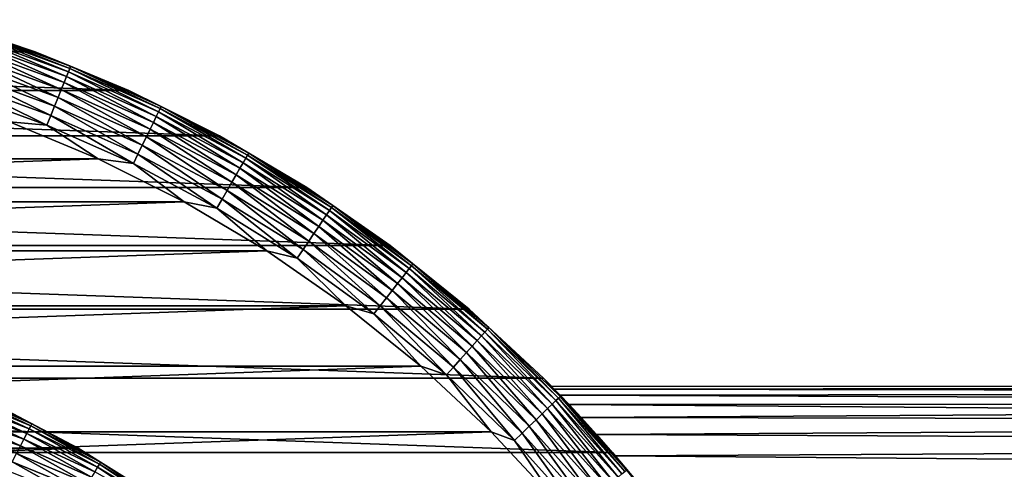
# Model space of a CAD drawing. Header units: metres. Extents: x -28 to 204, y -40 to 40.
# Tile 22 of 42: x 10 to 29, y 18 to 27. Entities that reach past the tile are written whole.
import ezdxf

# ---------------------------------------------------------------- set-up
doc = ezdxf.new("R2010")
doc.units = ezdxf.units.M
doc.layers.add('solid_SIPHO_KOMPL_SW0001', color=7, linetype='CONTINUOUS')

msp = doc.modelspace()

# ---------------------------------------------------------------- linework, layer by layer
at = {"layer": 'solid_SIPHO_KOMPL_SW0001'}
for points in [[(-9.959504, 26.703117), (-8.029399, 27.345404), (9.959504, 26.703117)], [(-8.029399, 27.345404), (8.029399, 27.345404), (9.959504, 26.703117)], [(8.029378, 27.345551, 154.5), (9.959729, 26.703068, 154.5), (8.029399, 27.345404)], [(8.802266, 27.09059, 154.71347), (9.959729, 26.703068, 154.5), (8.029378, 27.345551, 154.5)], [(9.959729, 26.703068, 154.5), (9.959504, 26.703117), (8.029399, 27.345404)], [(8.802266, 27.09059, 154.71347), (8.78819, 27.047266, 154.922806), (10.653504, 26.368347, 154.922806)], [(10.670568, 26.410583, 154.71347), (9.959729, 26.703068, 154.5), (8.802266, 27.09059, 154.71347)], [(10.670568, 26.410583, 154.71347), (8.802266, 27.09059, 154.71347), (10.653504, 26.368347, 154.922806)], [(8.733294, 26.878315, 155.311508), (8.693595, 26.756132, 155.482941), (10.538831, 26.084522, 155.482941)], [(8.765041, 26.976025, 155.123505), (8.733294, 26.878315, 155.311508), (10.586957, 26.203636, 155.311508)], [(10.586957, 26.203636, 155.311508), (8.733294, 26.878315, 155.311508), (10.538831, 26.084522, 155.482941)], [(8.78819, 27.047266, 154.922806), (8.765041, 26.976025, 155.123505), (10.625443, 26.298893, 155.123505)], [(10.625443, 26.298893, 155.123505), (8.765041, 26.976025, 155.123505), (10.586957, 26.203636, 155.311508)], [(10.653504, 26.368347, 154.922806), (8.78819, 27.047266, 154.922806), (10.625443, 26.298893, 155.123505)], [(-11.840164, 25.924086), (-9.959504, 26.703117), (11.840164, 25.924086)], [(-9.959504, 26.703117), (9.959504, 26.703117), (11.840164, 25.924086)], [(8.693595, 26.756132, 155.482941), (8.646753, 26.611971, 155.634323), (10.482047, 25.943977, 155.634323)], [(10.538831, 26.084522, 155.482941), (8.693595, 26.756132, 155.482941), (10.482047, 25.943977, 155.634323)], [(11.839328, 25.924511, 154.5), (11.840164, 25.924086), (9.959504, 26.703117)], [(9.959729, 26.703068, 154.5), (11.839328, 25.924511, 154.5), (9.959504, 26.703117)], [(10.670568, 26.410583, 154.71347), (11.839328, 25.924511, 154.5), (9.959729, 26.703068, 154.5)], [(8.646753, 26.611971, 155.634323), (8.593725, 26.448767, 155.762573), (10.417765, 25.784872, 155.762573)], [(10.482047, 25.943977, 155.634323), (8.646753, 26.611971, 155.634323), (10.417765, 25.784872, 155.762573)], [(8.535593, 26.269854, 155.865067), (8.473541, 26.078876, 155.939728), (10.27207, 25.424267, 155.939728)], [(8.593725, 26.448767, 155.762573), (8.535593, 26.269854, 155.865067), (10.347293, 25.610449, 155.865067)], [(10.347293, 25.610449, 155.865067), (8.535593, 26.269854, 155.865067), (10.27207, 25.424267, 155.939728)], [(10.417765, 25.784872, 155.762573), (8.593725, 26.448767, 155.762573), (10.347293, 25.610449, 155.865067)], [(10.625443, 26.298893, 155.123505), (10.586957, 26.203636, 155.311508), (12.389041, 25.401297, 155.311508)], [(10.653504, 26.368347, 154.922806), (10.625443, 26.298893, 155.123505), (12.434077, 25.493637, 155.123505)], [(12.434077, 25.493637, 155.123505), (10.625443, 26.298893, 155.123505), (12.389041, 25.401297, 155.311508)], [(10.670568, 26.410583, 154.71347), (10.653504, 26.368347, 154.922806), (12.466915, 25.560965, 154.922806)], [(12.466915, 25.560965, 154.922806), (10.653504, 26.368347, 154.922806), (12.434077, 25.493637, 155.123505)], [(12.486885, 25.601908, 154.71347), (11.839328, 25.924511, 154.5), (10.670568, 26.410583, 154.71347)], [(12.486885, 25.601908, 154.71347), (10.670568, 26.410583, 154.71347), (12.466915, 25.560965, 154.922806)], [(8.473541, 26.078876, 155.939728), (8.408835, 25.879736, 155.985001), (10.193631, 25.230124, 155.985001)], [(10.27207, 25.424267, 155.939728), (8.473541, 26.078876, 155.939728), (10.193631, 25.230124, 155.985001)], [(10.538831, 26.084522, 155.482941), (10.482047, 25.943977, 155.634323), (12.266274, 25.14959, 155.634323)], [(10.586957, 26.203636, 155.311508), (10.538831, 26.084522, 155.482941), (12.332723, 25.28583, 155.482941)], [(12.332723, 25.28583, 155.482941), (10.538831, 26.084522, 155.482941), (12.266274, 25.14959, 155.634323)], [(12.389041, 25.401297, 155.311508), (10.586957, 26.203636, 155.311508), (12.332723, 25.28583, 155.482941)], [(-13.658234, 25.013962), (-11.840164, 25.924086), (13.658234, 25.013962)], [(-11.840164, 25.924086), (11.840164, 25.924086), (13.658234, 25.013962)], [(10.193631, 25.230124, 155.985001), (8.408835, 25.879736, 155.985001), (9.443097, 25.294781, 156)], [(10.482047, 25.943977, 155.634323), (10.417765, 25.784872, 155.762573), (12.191049, 24.995354, 155.762573)], [(12.266274, 25.14959, 155.634323), (10.482047, 25.943977, 155.634323), (12.191049, 24.995354, 155.762573)], [(11.839328, 25.924511, 154.5), (13.658596, 25.013851, 154.5), (11.840164, 25.924086)], [(12.486885, 25.601908, 154.71347), (13.658596, 25.013851, 154.5), (11.839328, 25.924511, 154.5)], [(13.658596, 25.013851, 154.5), (13.658234, 25.013962), (11.840164, 25.924086)], [(10.417765, 25.784872, 155.762573), (10.347293, 25.610449, 155.865067), (12.108582, 24.826271, 155.865067)], [(12.191049, 24.995354, 155.762573), (10.417765, 25.784872, 155.762573), (12.108582, 24.826271, 155.865067)], [(10.347293, 25.610449, 155.865067), (10.27207, 25.424267, 155.939728), (12.020555, 24.64579, 155.939728)], [(12.108582, 24.826271, 155.865067), (10.347293, 25.610449, 155.865067), (12.020555, 24.64579, 155.939728)], [(12.434077, 25.493637, 155.123505), (12.389041, 25.401297, 155.311508), (14.130766, 24.475204, 155.311508)], [(12.466915, 25.560965, 154.922806), (12.434077, 25.493637, 155.123505), (14.182135, 24.564178, 155.123505)], [(14.182135, 24.564178, 155.123505), (12.434077, 25.493637, 155.123505), (14.130766, 24.475204, 155.311508)], [(12.486885, 25.601908, 154.71347), (12.466915, 25.560965, 154.922806), (14.219589, 24.629051, 154.922806)], [(14.219589, 24.629051, 154.922806), (12.466915, 25.560965, 154.922806), (14.182135, 24.564178, 155.123505)], [(14.242366, 24.668501, 154.71347), (13.658596, 25.013851, 154.5), (12.486885, 25.601908, 154.71347)], [(14.242366, 24.668501, 154.71347), (12.486885, 25.601908, 154.71347), (14.219589, 24.629051, 154.922806)], [(11.226269, 24.555426, 156), (9.443097, 25.294781, 156), (-11.226268, 24.555426, 156)], [(10.193631, 25.230124, 155.985001), (9.443097, 25.294781, 156), (11.226269, 24.555426, 156)], [(10.27207, 25.424267, 155.939728), (10.193631, 25.230124, 155.985001), (11.928764, 24.457592, 155.985001)], [(12.020555, 24.64579, 155.939728), (10.27207, 25.424267, 155.939728), (11.928764, 24.457592, 155.985001)], [(12.332723, 25.28583, 155.482941), (12.266274, 25.14959, 155.634323), (13.990741, 24.232674, 155.634323)], [(12.389041, 25.401297, 155.311508), (12.332723, 25.28583, 155.482941), (14.066531, 24.363947, 155.482941)], [(14.066531, 24.363947, 155.482941), (12.332723, 25.28583, 155.482941), (13.990741, 24.232674, 155.634323)], [(14.130766, 24.475204, 155.311508), (12.389041, 25.401297, 155.311508), (14.066531, 24.363947, 155.482941)], [(11.928764, 24.457592, 155.985001), (10.193631, 25.230124, 155.985001), (11.226269, 24.555426, 156)], [(12.266274, 25.14959, 155.634323), (12.191049, 24.995354, 155.762573), (13.90494, 24.084063, 155.762573)], [(13.990741, 24.232674, 155.634323), (12.266274, 25.14959, 155.634323), (13.90494, 24.084063, 155.762573)], [(-15.407389, 23.976261), (-13.658234, 25.013962), (15.407389, 23.976261)], [(-13.658234, 25.013962), (13.658234, 25.013962), (15.407389, 23.976261)], [(12.191049, 24.995354, 155.762573), (12.108582, 24.826271, 155.865067), (13.810879, 23.921144, 155.865067)], [(13.90494, 24.084063, 155.762573), (12.191049, 24.995354, 155.762573), (13.810879, 23.921144, 155.865067)], [(13.658596, 25.013851, 154.5), (15.407389, 23.976261), (13.658234, 25.013962)], [(13.658596, 25.013851, 154.5), (15.408263, 23.975725, 154.5), (15.407389, 23.976261)], [(14.242366, 24.668501, 154.71347), (15.408263, 23.975725, 154.5), (13.658596, 25.013851, 154.5)], [(12.108582, 24.826271, 155.865067), (12.020555, 24.64579, 155.939728), (13.710477, 23.747244, 155.939728)], [(13.810879, 23.921144, 155.865067), (12.108582, 24.826271, 155.865067), (13.710477, 23.747244, 155.939728)], [(11.226269, 24.555426, 156), (-11.226268, 24.555426, 156), (-12.950311, 23.691433, 156)], [(12.950312, 23.691431, 156), (11.226269, 24.555426, 156), (-12.950311, 23.691433, 156)], [(11.928764, 24.457592, 155.985001), (11.226269, 24.555426, 156), (12.950312, 23.691431, 156)], [(12.020555, 24.64579, 155.939728), (11.928764, 24.457592, 155.985001), (13.605782, 23.565907, 155.985001)], [(13.710477, 23.747244, 155.939728), (12.020555, 24.64579, 155.939728), (13.605782, 23.565907, 155.985001)], [(14.182135, 24.564178, 155.123505), (14.130766, 24.475204, 155.311508), (15.803649, 23.429873, 155.311508)], [(14.219589, 24.629051, 154.922806), (14.182135, 24.564178, 155.123505), (15.861098, 23.515045, 155.123505)], [(15.861098, 23.515045, 155.123505), (14.182135, 24.564178, 155.123505), (15.803649, 23.429873, 155.311508)], [(14.242366, 24.668501, 154.71347), (14.219589, 24.629051, 154.922806), (15.902987, 23.577148, 154.922806)], [(15.902987, 23.577148, 154.922806), (14.219589, 24.629051, 154.922806), (15.861098, 23.515045, 155.123505)], [(15.92846, 23.614914, 154.71347), (15.408263, 23.975725, 154.5), (14.242366, 24.668501, 154.71347)], [(15.92846, 23.614914, 154.71347), (14.242366, 24.668501, 154.71347), (15.902987, 23.577148, 154.922806)], [(13.605782, 23.565907, 155.985001), (11.928764, 24.457592, 155.985001), (12.950312, 23.691431, 156)], [(14.066531, 24.363947, 155.482941), (13.990741, 24.232674, 155.634323), (15.647046, 23.197699, 155.634323)], [(14.130766, 24.475204, 155.311508), (14.066531, 24.363947, 155.482941), (15.73181, 23.323366, 155.482941)], [(15.73181, 23.323366, 155.482941), (14.066531, 24.363947, 155.482941), (15.647046, 23.197699, 155.634323)], [(15.803649, 23.429873, 155.311508), (14.130766, 24.475204, 155.311508), (15.73181, 23.323366, 155.482941)], [(13.990741, 24.232674, 155.634323), (13.90494, 24.084063, 155.762573), (15.551087, 23.055435, 155.762573)], [(15.647046, 23.197699, 155.634323), (13.990741, 24.232674, 155.634323), (15.551087, 23.055435, 155.762573)], [(-17.080086, 22.814804), (-15.407389, 23.976261), (17.080086, 22.814804)], [(-15.407389, 23.976261), (15.407389, 23.976261), (17.080086, 22.814804)], [(13.810879, 23.921144, 155.865067), (13.710477, 23.747244, 155.939728), (15.333603, 22.733002, 155.939728)], [(13.90494, 24.084063, 155.762573), (13.810879, 23.921144, 155.865067), (15.445891, 22.899475, 155.865067)], [(15.445891, 22.899475, 155.865067), (13.810879, 23.921144, 155.865067), (15.333603, 22.733002, 155.939728)], [(15.551087, 23.055435, 155.762573), (13.90494, 24.084063, 155.762573), (15.445891, 22.899475, 155.865067)], [(17.079414, 22.815426, 154.5), (17.080086, 22.814804), (15.407389, 23.976261)], [(15.408263, 23.975725, 154.5), (17.079414, 22.815426, 154.5), (15.407389, 23.976261)], [(15.92846, 23.614914, 154.71347), (17.079414, 22.815426, 154.5), (15.408263, 23.975725, 154.5)], [(13.710477, 23.747244, 155.939728), (13.605782, 23.565907, 155.985001), (15.216514, 22.559408, 155.985001)], [(15.333603, 22.733002, 155.939728), (13.710477, 23.747244, 155.939728), (15.216514, 22.559408, 155.985001)], [(12.950312, 23.691431, 156), (-12.950311, 23.691433, 156), (-14.608705, 22.706503, 156)], [(14.608706, 22.706501, 156), (12.950312, 23.691431, 156), (-14.608705, 22.706503, 156)], [(13.605782, 23.565907, 155.985001), (12.950312, 23.691431, 156), (14.608706, 22.706501, 156)], [(15.216514, 22.559408, 155.985001), (13.605782, 23.565907, 155.985001), (14.608706, 22.706501, 156)], [(15.861098, 23.515045, 155.123505), (15.803649, 23.429873, 155.311508), (17.399536, 22.270391, 155.311508)], [(15.902987, 23.577148, 154.922806), (15.861098, 23.515045, 155.123505), (17.462788, 22.351349, 155.123505)], [(17.462788, 22.351349, 155.123505), (15.861098, 23.515045, 155.123505), (17.399536, 22.270391, 155.311508)], [(15.92846, 23.614914, 154.71347), (15.902987, 23.577148, 154.922806), (17.508907, 22.410379, 154.922806)], [(17.508907, 22.410379, 154.922806), (15.902987, 23.577148, 154.922806), (17.462788, 22.351349, 155.123505)], [(17.536953, 22.446276, 154.71347), (17.079414, 22.815426, 154.5), (15.92846, 23.614914, 154.71347)], [(17.536953, 22.446276, 154.71347), (15.92846, 23.614914, 154.71347), (17.508907, 22.410379, 154.922806)], [(15.73181, 23.323366, 155.482941), (15.647046, 23.197699, 155.634323), (17.227119, 22.049707, 155.634323)], [(15.803649, 23.429873, 155.311508), (15.73181, 23.323366, 155.482941), (17.320442, 22.169157, 155.482941)], [(17.320442, 22.169157, 155.482941), (15.73181, 23.323366, 155.482941), (17.227119, 22.049707, 155.634323)], [(17.399536, 22.270391, 155.311508), (15.803649, 23.429873, 155.311508), (17.320442, 22.169157, 155.482941)], [(15.647046, 23.197699, 155.634323), (15.551087, 23.055435, 155.762573), (17.121471, 21.914484, 155.762573)], [(17.227119, 22.049707, 155.634323), (15.647046, 23.197699, 155.634323), (17.121471, 21.914484, 155.762573)], [(15.551087, 23.055435, 155.762573), (15.445891, 22.899475, 155.865067), (17.005653, 21.766243, 155.865067)], [(17.121471, 21.914484, 155.762573), (15.551087, 23.055435, 155.762573), (17.005653, 21.766243, 155.865067)], [(-18.663525, 21.538774), (-17.080086, 22.814804), (18.663525, 21.538774)], [(-17.080086, 22.814804), (17.080086, 22.814804), (18.663525, 21.538774)], [(15.333603, 22.733002, 155.939728), (15.216514, 22.559408, 155.985001), (16.753111, 21.443005, 155.985001)], [(15.445891, 22.899475, 155.865067), (15.333603, 22.733002, 155.939728), (16.882025, 21.608007, 155.939728)], [(16.882025, 21.608007, 155.939728), (15.333603, 22.733002, 155.939728), (16.753111, 21.443005, 155.985001)], [(17.005653, 21.766243, 155.865067), (15.445891, 22.899475, 155.865067), (16.882025, 21.608007, 155.939728)], [(17.079414, 22.815426, 154.5), (18.66353, 21.538862, 154.5), (17.080086, 22.814804)], [(17.536953, 22.446276, 154.71347), (18.66353, 21.538862, 154.5), (17.079414, 22.815426, 154.5)], [(18.66353, 21.538862, 154.5), (18.663525, 21.538774), (17.080086, 22.814804)], [(14.608706, 22.706501, 156), (-14.608705, 22.706503, 156), (-16.193354, 21.60491, 156)], [(16.193356, 21.60491, 156), (14.608706, 22.706501, 156), (-16.193354, 21.60491, 156)], [(15.216514, 22.559408, 155.985001), (14.608706, 22.706501, 156), (16.193356, 21.60491, 156)], [(16.753111, 21.443005, 155.985001), (15.216514, 22.559408, 155.985001), (16.193356, 21.60491, 156)], [(17.462788, 22.351349, 155.123505), (17.399536, 22.270391, 155.311508), (18.910656, 21.002411, 155.311508)], [(17.508907, 22.410379, 154.922806), (17.462788, 22.351349, 155.123505), (18.979401, 21.07876, 155.123505)], [(18.979401, 21.07876, 155.123505), (17.462788, 22.351349, 155.123505), (18.910656, 21.002411, 155.311508)], [(17.536953, 22.446276, 154.71347), (17.508907, 22.410379, 154.922806), (19.029526, 21.134428, 154.922806)], [(19.029526, 21.134428, 154.922806), (17.508907, 22.410379, 154.922806), (18.979401, 21.07876, 155.123505)], [(19.060005, 21.168282, 154.71347), (18.66353, 21.538862, 154.5), (17.536953, 22.446276, 154.71347)], [(19.060005, 21.168282, 154.71347), (17.536953, 22.446276, 154.71347), (19.029526, 21.134428, 154.922806)], [(17.320442, 22.169157, 155.482941), (17.227119, 22.049707, 155.634323), (18.723265, 20.794292, 155.634323)], [(17.399536, 22.270391, 155.311508), (17.320442, 22.169157, 155.482941), (18.824694, 20.90694, 155.482941)], [(18.824694, 20.90694, 155.482941), (17.320442, 22.169157, 155.482941), (18.723265, 20.794292, 155.634323)], [(18.910656, 21.002411, 155.311508), (17.399536, 22.270391, 155.311508), (18.824694, 20.90694, 155.482941)], [(17.227119, 22.049707, 155.634323), (17.121471, 21.914484, 155.762573), (18.608442, 20.666769, 155.762573)], [(18.723265, 20.794292, 155.634323), (17.227119, 22.049707, 155.634323), (18.608442, 20.666769, 155.762573)], [(17.005653, 21.766243, 155.865067), (16.882025, 21.608007, 155.939728), (18.3482, 20.377741, 155.939728)], [(17.121471, 21.914484, 155.762573), (17.005653, 21.766243, 155.865067), (18.482563, 20.526966, 155.865067)], [(18.482563, 20.526966, 155.865067), (17.005653, 21.766243, 155.865067), (18.3482, 20.377741, 155.939728)], [(18.608442, 20.666769, 155.762573), (17.121471, 21.914484, 155.762573), (18.482563, 20.526966, 155.865067)], [(-20.152544, 20.152544), (-18.663525, 21.538774), (20.152544, 20.152544)], [(-18.663525, 21.538774), (18.663525, 21.538774), (20.152544, 20.152544)], [(16.193356, 21.60491, 156), (-16.193354, 21.60491, 156), (-17.693863, 20.394182, 156)], [(17.693865, 20.394182, 156), (16.193356, 21.60491, 156), (-17.693863, 20.394182, 156)], [(16.753111, 21.443005, 155.985001), (16.193356, 21.60491, 156), (17.693865, 20.394182, 156)], [(16.882025, 21.608007, 155.939728), (16.753111, 21.443005, 155.985001), (18.20809, 20.222134, 155.985001)], [(18.3482, 20.377741, 155.939728), (16.882025, 21.608007, 155.939728), (18.20809, 20.222134, 155.985001)], [(18.66353, 21.538862, 154.5), (20.152544, 20.152544, 154.5), (18.663525, 21.538774)], [(20.152544, 20.152544, 154.5), (20.152544, 20.152544), (18.663525, 21.538774)], [(19.060005, 21.168282, 154.71347), (20.152544, 20.152544, 154.5), (18.66353, 21.538862, 154.5)], [(18.20809, 20.222134, 155.985001), (16.753111, 21.443005, 155.985001), (17.693865, 20.394182, 156)], [(19.029526, 21.134428, 154.922806), (18.979401, 21.07876, 155.123505), (20.403549, 19.703478, 155.123505)], [(19.060005, 21.168282, 154.71347), (19.029526, 21.134428, 154.922806), (20.457434, 19.755514, 154.922806)], [(20.457434, 19.755514, 154.922806), (19.029526, 21.134428, 154.922806), (20.403549, 19.703478, 155.123505)], [(20.490202, 19.787157, 154.71347), (20.152544, 20.152544, 154.5), (19.060005, 21.168282, 154.71347)], [(20.490202, 19.787157, 154.71347), (19.060005, 21.168282, 154.71347), (20.457434, 19.755514, 154.922806)], [(18.910656, 21.002411, 155.311508), (18.824694, 20.90694, 155.482941), (20.237232, 19.542868, 155.482941)], [(18.979401, 21.07876, 155.123505), (18.910656, 21.002411, 155.311508), (20.329645, 19.632111, 155.311508)], [(20.329645, 19.632111, 155.311508), (18.910656, 21.002411, 155.311508), (20.237232, 19.542868, 155.482941)], [(20.403549, 19.703478, 155.123505), (18.979401, 21.07876, 155.123505), (20.329645, 19.632111, 155.311508)], [(18.723265, 20.794292, 155.634323), (18.608442, 20.666769, 155.762573), (20.004753, 19.318365, 155.762573)], [(18.824694, 20.90694, 155.482941), (18.723265, 20.794292, 155.634323), (20.128193, 19.437571, 155.634323)], [(20.128193, 19.437571, 155.634323), (18.723265, 20.794292, 155.634323), (20.004753, 19.318365, 155.762573)], [(20.237232, 19.542868, 155.482941), (18.824694, 20.90694, 155.482941), (20.128193, 19.437571, 155.634323)], [(18.608442, 20.666769, 155.762573), (18.482563, 20.526966, 155.865067), (19.869431, 19.187685, 155.865067)], [(20.004753, 19.318365, 155.762573), (18.608442, 20.666769, 155.762573), (19.869431, 19.187685, 155.865067)], [(17.693865, 20.394182, 156), (-17.693863, 20.394182, 156), (-19.10533, 19.078426, 156)], [(19.105331, 19.078426, 156), (17.693865, 20.394182, 156), (-19.10533, 19.078426, 156)], [(18.20809, 20.222134, 155.985001), (17.693865, 20.394182, 156), (19.105331, 19.078426, 156)], [(18.3482, 20.377741, 155.939728), (18.20809, 20.222134, 155.985001), (19.574362, 18.90274, 155.985001)], [(18.482563, 20.526966, 155.865067), (18.3482, 20.377741, 155.939728), (19.724983, 19.048195, 155.939728)], [(19.724983, 19.048195, 155.939728), (18.3482, 20.377741, 155.939728), (19.574362, 18.90274, 155.985001)], [(19.869431, 19.187685, 155.865067), (18.482563, 20.526966, 155.865067), (19.724983, 19.048195, 155.939728)], [(-21.538774, 18.663525), (-20.152544, 20.152544), (21.538774, 18.663525)], [(-20.152544, 20.152544), (20.152544, 20.152544), (21.538774, 18.663525)], [(19.574362, 18.90274, 155.985001), (18.20809, 20.222134, 155.985001), (19.105331, 19.078426, 156)], [(21.220594, 19.024626, 91.831787), (21.538774, 18.663525), (20.152544, 20.152544)], [(20.311115, 19.992714, 98.54583), (20.152544, 20.152544), (20.152544, 20.152544, 154.5)], [(20.911329, 19.364048, 92.995461), (21.220594, 19.024626, 91.831787), (20.152544, 20.152544)], [(20.668097, 19.623449, 94.137329), (20.911329, 19.364048, 92.995461), (20.152544, 20.152544)], [(20.488226, 19.811174, 95.256706), (20.668097, 19.623449, 94.137329), (20.152544, 20.152544)], [(20.369751, 19.932968, 96.361351), (20.488226, 19.811174, 95.256706), (20.152544, 20.152544)], [(20.311104, 19.992725, 97.454086), (20.369751, 19.932968, 96.361351), (20.152544, 20.152544)], [(20.311115, 19.992714, 98.54583), (20.311104, 19.992725, 97.454086), (20.152544, 20.152544)], [(20.311115, 19.992714, 98.54583), (20.152544, 20.152544, 154.5), (21.538862, 18.66353, 154.5)], [(20.490202, 19.787157, 154.71347), (21.538862, 18.66353, 154.5), (20.152544, 20.152544, 154.5)], [(63.5, 19.985222, 97.232956), (20.369751, 19.932968, 96.361351), (20.311104, 19.992725, 97.454086)], [(63.5, 19.985222, 97.232956), (20.311104, 19.992725, 97.454086), (20.311115, 19.992714, 98.54583)], [(20.369783, 19.932934, 99.638992), (20.311115, 19.992714, 98.54583), (21.538862, 18.66353, 154.5)], [(63.5, 19.985222, 98.767044), (20.311115, 19.992714, 98.54583), (20.369783, 19.932934, 99.638992)], [(63.5, 19.985222, 97.232956), (20.311115, 19.992714, 98.54583), (63.5, 19.985222, 98.767044)], [(63.5, 19.867933, 95.706207), (20.369751, 19.932968, 96.361351), (63.5, 19.985222, 97.232956)], [(63.5, 19.985222, 98.767044), (20.369783, 19.932934, 99.638992), (63.5, 19.867933, 100.293793)], [(8.374559, 19.706982, 231.690125), (8.414645, 19.801313, 231.878235), (9.837601, 19.134258, 231.878235)], [(8.414645, 19.801313, 231.878235), (8.443842, 19.870018, 232.079041), (9.871735, 19.200649, 232.079041)], [(9.837601, 19.134258, 231.878235), (8.414645, 19.801313, 231.878235), (9.871735, 19.200649, 232.079041)], [(8.443842, 19.870018, 232.079041), (8.461553, 19.911695, 232.288437), (9.89244, 19.240923, 232.288437)], [(9.871735, 19.200649, 232.079041), (8.443842, 19.870018, 232.079041), (9.89244, 19.240923, 232.288437)], [(9.89244, 19.240923, 232.288437), (8.461553, 19.911695, 232.288437), (9.393583, 19.505976, 232.5)], [(63.5, 19.867933, 95.706207), (20.488226, 19.811174, 95.256706), (20.369751, 19.932968, 96.361351)], [(20.488277, 19.811121, 100.743713), (20.369783, 19.932934, 99.638992), (21.538862, 18.66353, 154.5)], [(63.5, 19.867933, 100.293793), (20.369783, 19.932934, 99.638992), (20.488277, 19.811121, 100.743713)], [(20.457434, 19.755514, 154.922806), (20.403549, 19.703478, 155.123505), (21.728291, 18.232201, 155.123505)], [(20.490202, 19.787157, 154.71347), (20.457434, 19.755514, 154.922806), (21.785675, 18.280352, 154.922806)], [(21.785675, 18.280352, 154.922806), (20.457434, 19.755514, 154.922806), (21.728291, 18.232201, 155.123505)], [(63.5, 19.634186, 94.192284), (20.488226, 19.811174, 95.256706), (63.5, 19.867933, 95.706207)], [(63.5, 19.634186, 94.192284), (20.668097, 19.623449, 94.137329), (20.488226, 19.811174, 95.256706)], [(63.5, 19.867933, 100.293793), (20.488277, 19.811121, 100.743713), (63.5, 19.634186, 101.807716)], [(20.668154, 19.623388, 101.862984), (20.488277, 19.811121, 100.743713), (21.538862, 18.66353, 154.5)], [(63.5, 19.634186, 101.807716), (20.488277, 19.811121, 100.743713), (20.668154, 19.623388, 101.862984)], [(21.82057, 18.309633, 154.71347), (21.538862, 18.66353, 154.5), (20.490202, 19.787157, 154.71347)], [(21.82057, 18.309633, 154.71347), (20.490202, 19.787157, 154.71347), (21.785675, 18.280352, 154.922806)], [(8.265192, 19.449619, 231.366943), (8.3244, 19.588947, 231.518524), (9.732095, 18.929049, 231.518524)], [(8.3244, 19.588947, 231.518524), (8.374559, 19.706982, 231.690125), (9.790735, 19.043106, 231.690125)], [(9.732095, 18.929049, 231.518524), (8.3244, 19.588947, 231.518524), (9.790735, 19.043106, 231.690125)], [(9.790735, 19.043106, 231.690125), (8.374559, 19.706982, 231.690125), (9.837601, 19.134258, 231.878235)], [(20.329645, 19.632111, 155.311508), (20.237232, 19.542868, 155.482941), (21.551176, 18.083584, 155.482941)], [(20.403549, 19.703478, 155.123505), (20.329645, 19.632111, 155.311508), (21.64959, 18.166162, 155.311508)], [(21.64959, 18.166162, 155.311508), (20.329645, 19.632111, 155.311508), (21.551176, 18.083584, 155.482941)], [(21.728291, 18.232201, 155.123505), (20.403549, 19.703478, 155.123505), (21.64959, 18.166162, 155.311508)], [(63.5, 19.28499, 92.700386), (20.668097, 19.623449, 94.137329), (63.5, 19.634186, 94.192284)], [(63.5, 19.28499, 92.700386), (20.911329, 19.364048, 92.995461), (20.668097, 19.623449, 94.137329)], [(63.5, 19.634186, 101.807716), (20.668154, 19.623388, 101.862984), (20.911348, 19.364025, 103.004654)], [(20.911348, 19.364025, 103.004654), (20.668154, 19.623388, 101.862984), (21.538862, 18.66353, 154.5)], [(63.5, 19.634186, 101.807716), (20.911348, 19.364025, 103.004654), (63.5, 19.28499, 103.299614)], [(-10.824133, 18.749777, 242), (10.824133, 18.749777, 242), (9.393485, 19.506002, 242)], [(8.198142, 19.291838, 231.238464), (8.265192, 19.449619, 231.366943), (9.662874, 18.794413, 231.366943)], [(9.662874, 18.794413, 231.366943), (8.265192, 19.449619, 231.366943), (9.732095, 18.929049, 231.518524)], [(9.393583, 19.505976, 232.5), (9.393485, 19.506002, 242), (10.824133, 18.749777, 242)], [(10.825, 18.749451, 232.5), (9.393583, 19.505976, 232.5), (10.824133, 18.749777, 242)], [(9.89244, 19.240923, 232.288437), (9.393583, 19.505976, 232.5), (10.825, 18.749451, 232.5)], [(20.128193, 19.437571, 155.634323), (20.004753, 19.318365, 155.762573), (21.303604, 17.875847, 155.762573)], [(20.237232, 19.542868, 155.482941), (20.128193, 19.437571, 155.634323), (21.435059, 17.986149, 155.634323)], [(21.435059, 17.986149, 155.634323), (20.128193, 19.437571, 155.634323), (21.303604, 17.875847, 155.762573)], [(21.551176, 18.083584, 155.482941), (20.237232, 19.542868, 155.482941), (21.435059, 17.986149, 155.634323)], [(63.5, 19.28499, 92.700386), (21.220594, 19.024626, 91.831787), (20.911329, 19.364048, 92.995461)], [(21.2206, 19.02462, 104.168221), (20.911348, 19.364025, 103.004654), (21.538862, 18.66353, 154.5)], [(63.5, 19.28499, 103.299614), (20.911348, 19.364025, 103.004654), (21.2206, 19.02462, 104.168221)], [(9.584486, 18.641947, 231.238464), (8.198142, 19.291838, 231.238464), (9.662874, 18.794413, 231.366943)], [(9.837601, 19.134258, 231.878235), (9.871735, 19.200649, 232.079041), (11.246957, 18.428837, 232.079041)], [(9.871735, 19.200649, 232.079041), (9.89244, 19.240923, 232.288437), (11.270547, 18.467491, 232.288437)], [(11.246957, 18.428837, 232.079041), (9.871735, 19.200649, 232.079041), (11.270547, 18.467491, 232.288437)], [(11.270547, 18.467491, 232.288437), (9.89244, 19.240923, 232.288437), (10.825, 18.749451, 232.5)], [(19.869431, 19.187685, 155.865067), (19.724983, 19.048195, 155.939728), (21.005671, 17.625849, 155.939728)], [(20.004753, 19.318365, 155.762573), (19.869431, 19.187685, 155.865067), (21.159494, 17.754925, 155.865067)], [(21.159494, 17.754925, 155.865067), (19.869431, 19.187685, 155.865067), (21.005671, 17.625849, 155.939728)], [(21.303604, 17.875847, 155.762573), (20.004753, 19.318365, 155.762573), (21.159494, 17.754925, 155.865067)], [(63.5, 18.823051, 91.240616), (21.220594, 19.024626, 91.831787), (63.5, 19.28499, 92.700386)], [(63.5, 19.28499, 103.299614), (21.2206, 19.02462, 104.168221), (63.5, 18.823051, 104.759384)], [(19.105331, 19.078426, 156), (-19.10533, 19.078426, 156), (-20.419409, 17.664707, 156)], [(20.419411, 17.664705, 156), (19.105331, 19.078426, 156), (-20.419409, 17.664707, 156)], [(9.732095, 18.929049, 231.518524), (9.790735, 19.043106, 231.690125), (11.154674, 18.277626, 231.690125)], [(9.790735, 19.043106, 231.690125), (9.837601, 19.134258, 231.878235), (11.208068, 18.365116, 231.878235)], [(11.154674, 18.277626, 231.690125), (9.790735, 19.043106, 231.690125), (11.208068, 18.365116, 231.878235)], [(11.208068, 18.365116, 231.878235), (9.837601, 19.134258, 231.878235), (11.246957, 18.428837, 232.079041)], [(19.574362, 18.90274, 155.985001), (19.105331, 19.078426, 156), (20.419411, 17.664705, 156)], [(19.724983, 19.048195, 155.939728), (19.574362, 18.90274, 155.985001), (20.845268, 17.491257, 155.985001)], [(21.005671, 17.625849, 155.939728), (19.724983, 19.048195, 155.939728), (20.845268, 17.491257, 155.985001)], [(21.220594, 19.024626, 91.831787), (21.595051, 18.598488, 90.644104), (21.538774, 18.663525)], [(63.5, 18.823051, 91.240616), (21.595051, 18.598488, 90.644104), (21.220594, 19.024626, 91.831787)], [(21.595098, 18.598434, 105.356026), (21.2206, 19.02462, 104.168221), (21.538862, 18.66353, 154.5)], [(63.5, 18.823051, 104.759384), (21.2206, 19.02462, 104.168221), (21.595098, 18.598434, 105.356026)], [(9.584486, 18.641947, 231.238464), (9.662874, 18.794413, 231.366943), (11.009, 18.038931, 231.366943)], [(9.662874, 18.794413, 231.366943), (9.732095, 18.929049, 231.518524), (11.087864, 18.168154, 231.518524)], [(11.009, 18.038931, 231.366943), (9.662874, 18.794413, 231.366943), (11.087864, 18.168154, 231.518524)], [(11.087864, 18.168154, 231.518524), (9.732095, 18.929049, 231.518524), (11.154674, 18.277626, 231.690125)], [(20.845268, 17.491257, 155.985001), (19.574362, 18.90274, 155.985001), (20.419411, 17.664705, 156)], [(63.5, 18.249657, 89.817802), (21.595051, 18.598488, 90.644104), (63.5, 18.823051, 91.240616)], [(63.5, 18.823051, 104.759384), (21.595098, 18.598434, 105.356026), (63.5, 18.249657, 106.182198)], [(-22.814804, 17.080086), (-21.538774, 18.663525), (22.814804, 17.080086)], [(-21.538774, 18.663525), (21.538774, 18.663525), (22.814804, 17.080086)], [(-12.196772, 17.887444, 242), (12.196772, 17.887444, 242), (10.824133, 18.749777, 242)], [(-12.196772, 17.887444, 242), (10.824133, 18.749777, 242), (-10.824133, 18.749777, 242)], [(9.498529, 18.47476, 231.135727), (9.584486, 18.641947, 231.238464), (10.919692, 17.892593, 231.238464)], [(10.919692, 17.892593, 231.238464), (9.584486, 18.641947, 231.238464), (11.009, 18.038931, 231.366943)], [(10.825, 18.749451, 232.5), (10.824133, 18.749777, 242), (12.196772, 17.887444, 242)], [(12.195879, 17.888069, 232.5), (10.825, 18.749451, 232.5), (12.196772, 17.887444, 242)], [(11.270547, 18.467491, 232.288437), (10.825, 18.749451, 232.5), (12.195879, 17.888069, 232.5)], [(22.529909, 17.454317, 88.2351), (22.814804, 17.080086), (21.538774, 18.663525)], [(22.03368, 18.076696, 89.443855), (22.529909, 17.454317, 88.2351), (21.538774, 18.663525)], [(21.595051, 18.598488, 90.644104), (22.03368, 18.076696, 89.443855), (21.538774, 18.663525)], [(21.595098, 18.598434, 105.356026), (21.538862, 18.66353, 154.5), (22.815426, 17.079414, 154.5)], [(21.82057, 18.309633, 154.71347), (22.815426, 17.079414, 154.5), (21.538862, 18.66353, 154.5)], [(63.5, 18.249657, 89.817802), (22.03368, 18.076696, 89.443855), (21.595051, 18.598488, 90.644104)], [(22.033815, 18.07653, 106.556473), (21.595098, 18.598434, 105.356026), (22.815426, 17.079414, 154.5)], [(63.5, 18.249657, 106.182198), (21.595098, 18.598434, 105.356026), (22.033815, 18.07653, 106.556473)], [(9.406756, 18.296263, 231.060822), (9.498529, 18.47476, 231.135727), (10.82176, 17.732126, 231.135727)], [(10.82176, 17.732126, 231.135727), (9.498529, 18.47476, 231.135727), (10.919692, 17.892593, 231.238464)], [(11.208068, 18.365116, 231.878235), (11.246957, 18.428837, 232.079041), (12.562172, 17.558699, 232.079041)], [(11.246957, 18.428837, 232.079041), (11.270547, 18.467491, 232.288437), (12.588521, 17.595528, 232.288437)], [(12.562172, 17.558699, 232.079041), (11.246957, 18.428837, 232.079041), (12.588521, 17.595528, 232.288437)], [(12.588521, 17.595528, 232.288437), (11.270547, 18.467491, 232.288437), (12.195879, 17.888069, 232.5)], [(11.154674, 18.277626, 231.690125), (11.208068, 18.365116, 231.878235), (12.518735, 17.497986, 231.878235)], [(12.518735, 17.497986, 231.878235), (11.208068, 18.365116, 231.878235), (12.562172, 17.558699, 232.079041)]]:
    msp.add_3dface(points, dxfattribs=at)

doc.saveas('drawing.dxf')
